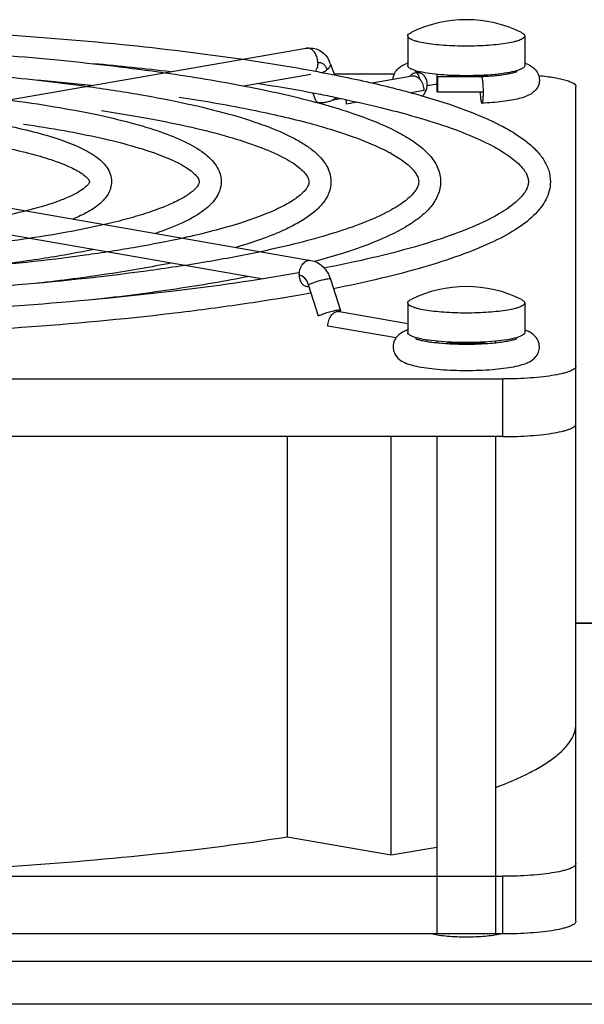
# Model space of a CAD drawing. Extents: x -1404 to 1181, y 8 to 1628.
# Tile 73 of 75: x 738 to 777, y 1015 to 1082. Entities that reach past the tile are written whole.
import ezdxf

# ---------------------------------------------------------------- set-up
doc = ezdxf.new("R2010")
doc.units = 0
doc.header["$LTSCALE"] = 65.395
doc.layers.add('SG48_1', color=7, linetype='CONTINUOUS')

msp = doc.modelspace()

# ---------------------------------------------------------------- linework, layer by layer
at = {"layer": 'SG48_1', "color": 6, "linetype": 'CONTINUOUS'}
for p, q in [((764.472, 1081.121), (764.472, 1079.102)), ((772.472, 1081.121), (772.472, 1079.102)), ((720.06, 1073.776), (757.537, 1080.283)), ((759.179, 1079.244), (759.458, 1078.463)), ((772.526, 1079.252), (772.535, 1079.249)), ((772.526, 1079.252), (772.535, 1079.249)), ((753.261, 1077.714), (757.845, 1078.51)), ((759.433, 1078.533), (763.56, 1078.533)), ((762.032, 1077.913), (764.782, 1078.39)), ((766.472, 1078.501), (766.472, 1077.273)), ((769.512, 1078.33), (766.533, 1078.33)), ((769.532, 1078.331), (769.511, 1078.33)), ((769.512, 1078.33), (769.511, 1078.33)), ((770.472, 1078.501), (770.472, 1078.4)), ((775.972, 1020.649), (775.972, 1077.665)), ((757.99, 1077.22), (758.162, 1076.739)), ((720.368, 1072.302), (757.845, 1065.794)), ((720.06, 1070.529), (754.597, 1064.532)), ((759.189, 1064.502), (759.868, 1062.367)), ((764.472, 1062.888), (764.472, 1060.869)), ((772.472, 1062.888), (772.472, 1060.869)), ((759.804, 1062.303), (764.472, 1061.492)), ((766.472, 1060.268), (766.472, 1060.167)), ((770.472, 1060.268), (770.472, 1060.168)), ((660.972, 1057.696), (770.972, 1057.696)), ((770.972, 1053.756), (660.972, 1053.756)), ((756.224, 1053.756), (756.224, 1026.412)), ((763.348, 1025.175), (763.348, 1053.756)), ((766.472, 1053.756), (766.472, 1019.78)), ((770.472, 1053.756), (770.472, 1019.78)), ((775.972, 1041.023), (839.972, 1041.023)), ((756.224, 1026.412), (763.348, 1025.175)), ((763.348, 1025.175), (766.472, 1025.718)), ((660.972, 1023.72), (770.972, 1023.72))]:
    msp.add_line(p, q, dxfattribs=at)
at = {"layer": 'SG48_1', "color": 2, "linetype": 'CONTINUOUS'}
for p, q in [((766.533, 1077.273), (766.533, 1078.33)), ((765.572, 1077.393), (764.705, 1077.242)), ((769.645, 1077.273), (766.533, 1077.273)), ((759.382, 1076.76), (759.882, 1076.847)), ((761.023, 1076.603), (760.287, 1076.475)), ((758.373, 1061.984), (757.695, 1064.119)), ((759.593, 1062.371), (759.618, 1062.295)), ((763.673, 1060.497), (759.014, 1061.306)), ((770.972, 1019.78), (660.972, 1019.78))]:
    msp.add_line(p, q, dxfattribs=at)
at = {"layer": 'SG48_1', "color": 9, "linetype": 'CONTINUOUS'}
for p, q in [((770.972, 1053.756), (770.972, 1057.696)), ((842.318, 1040.977), (775.972, 1040.977)), ((770.972, 1019.78), (770.972, 1023.72)), ((640.972, 1017.927), (839.972, 1017.927)), ((839.972, 1014.973), (640.972, 1014.973))]:
    msp.add_line(p, q, dxfattribs=at)
at = {"layer": 'SG48_1', "color": 6, "linetype": 'CONTINUOUS'}
for centre, radius, start, end in [((768.472, 1073.735), 8.5, 63.63261, 116.36739), ((723.359, 867.114), 213.021, 83.28584, 84.70883), ((757.448, 1078.627), 1.838, 19.59777, 28.56565), ((765.516, 1076.379), 3.076, 109.85438, 110.95982), ((771.42, 1076.358), 3.098, 69.08011, 70.14631), ((764.556, 1078.141), 0.711, 28.19251, 32.87324), ((721.899, 888.68), 190.211, 83.6753, 84.79028), ((734.899, 953.353), 126.001, 79.26091, 81.20257), ((739.431, 977.927), 101.013, 78.45696, 79.18952), ((757.965, 1063.443), 11.049, 60.94068, 61.71959), ((768.472, 1055.502), 8.5, 63.63261, 116.36739), ((765.462, 1058.288), 2.925, 110.75516, 111.04291), ((765.511, 1058.159), 3.063, 109.84101, 110.75009), ((771.434, 1058.159), 3.061, 69.04859, 70.17184), ((768.472, 1082.761), 22.689, 269.82948, 270.00046)]:
    msp.add_arc(centre, radius, start, end, dxfattribs=at)
at = {"layer": 'SG48_1', "color": 2, "linetype": 'CONTINUOUS'}
for centre, radius, start, end in [((765.264, 1077.728), 0.922, 133.37746, 137.01665), ((765.229, 1077.766), 0.871, 125.72798, 133.41505), ((766.197, 1082.758), 4.177, 254.0344, 255.89788), ((766.468, 1083.847), 5.298, 255.92609, 257.51731), ((768.472, 1089.849), 11.488, 269.28851, 270.71149), ((768.711, 1085.995), 7.626, 275.41322, 275.97296), ((768.759, 1085.535), 7.163, 275.97458, 276.36599), ((759.005, 1076.473), 1.282, 0.06724, 13.39006), ((759.729, 1061.872), 0.438, 80.15091, 85.8861), ((759.729, 1061.871), 0.438, 74.27625, 80.14192), ((759.726, 1061.86), 0.45, 64.52165, 74.22655), ((764.728, 1060.191), 1.082, 3.34968, 8.60469), ((768.472, 1071.616), 11.488, 269.28851, 270.71149)]:
    msp.add_arc(centre, radius, start, end, dxfattribs=at)
at = {"layer": 'SG48_1', "color": 9, "linetype": 'CONTINUOUS'}
msp.add_arc((757.77, 1065.364), 0.437, 78.01769, 80.14741, dxfattribs=at)
at = {"layer": 'SG48_1', "color": 6, "linetype": 'CONTINUOUS'}
for points, knots in [([(715.972, 1081.902), (719.327, 1081.902), (725.939, 1081.803), (735.603, 1081.357), (744.669, 1080.631), (750.467, 1079.936), (753.214, 1079.533)], [0, 0, 0, 0, 0.269549, 0.531107, 0.776968, 1, 1, 1, 1]), ([(764.472, 1081.121), (764.472, 1081.164), (764.516, 1081.234), (764.603, 1081.3), (764.663, 1081.334), (764.697, 1081.351)], [0, 0, 0, 0, 0.388935, 0.66138, 1, 1, 1, 1]), ([(768.472, 1080.426), (768.212, 1080.426), (767.701, 1080.435), (766.96, 1080.473), (766.276, 1080.535), (765.677, 1080.618), (765.241, 1080.706), (764.953, 1080.788), (764.785, 1080.848), (764.651, 1080.912), (764.536, 1080.986), (764.472, 1081.069), (764.472, 1081.121)], [0, 0, 0, 0, 0.187848, 0.368697, 0.535854, 0.683216, 0.805594, 0.856163, 0.899193, 0.934572, 0.962505, 1, 1, 1, 1]), ([(772.472, 1081.121), (772.472, 1081.069), (772.408, 1080.986), (772.292, 1080.912), (772.158, 1080.848), (771.99, 1080.788), (771.702, 1080.706), (771.267, 1080.618), (770.667, 1080.535), (769.984, 1080.473), (769.243, 1080.435), (768.732, 1080.426), (768.472, 1080.426)], [0, 0, 0, 0, 0.037495, 0.065428, 0.100807, 0.143837, 0.194406, 0.316784, 0.464146, 0.631303, 0.812152, 1, 1, 1, 1]), ([(772.247, 1081.351), (772.281, 1081.334), (772.34, 1081.3), (772.428, 1081.234), (772.472, 1081.164), (772.472, 1081.121)], [0, 0, 0, 0, 0.33862, 0.611065, 1, 1, 1, 1]), ([(715.972, 1080.6), (718.839, 1080.6), (724.493, 1080.516), (732.764, 1080.142), (740.541, 1079.531), (745.524, 1078.947), (747.89, 1078.608)], [0, 0, 0, 0, 0.26881, 0.529937, 0.77596, 1, 1, 1, 1]), ([(757.537, 1080.283), (757.686, 1080.309), (757.996, 1080.313), (758.435, 1080.167), (758.806, 1079.89), (758.988, 1079.64), (759.062, 1079.506)], [0, 0, 0, 0, 0.249328, 0.498645, 0.748381, 1, 1, 1, 1]), ([(715.972, 1079.297), (718.351, 1079.297), (723.046, 1079.23), (729.923, 1078.926), (736.41, 1078.43), (740.574, 1077.957), (742.557, 1077.682)], [0, 0, 0, 0, 0.267838, 0.528395, 0.774633, 1, 1, 1, 1]), ([(753.214, 1079.533), (754.745, 1079.308), (757.646, 1078.837), (761.728, 1078.015), (765.281, 1077.121), (768.273, 1076.163), (770.387, 1075.271), (771.761, 1074.502), (772.588, 1073.931), (773.268, 1073.324), (773.793, 1072.666), (774.139, 1071.944), (774.222, 1071.424), (774.222, 1071.167)], [0, 0, 0, 0, 0.196468, 0.373176, 0.528532, 0.661495, 0.771895, 0.819023, 0.861265, 0.89934, 0.93431, 0.96748, 1, 1, 1, 1]), ([(763.473, 1078.163), (763.479, 1078.313), (763.558, 1078.599), (763.813, 1078.918), (764.11, 1079.122), (764.315, 1079.213), (764.416, 1079.252)], [0, 0, 0, 0, 0.296488, 0.561183, 0.787582, 1, 1, 1, 1]), ([(772.535, 1079.249), (772.637, 1079.21), (772.846, 1079.116), (773.149, 1078.903), (773.403, 1078.569), (773.472, 1078.272), (773.472, 1078.117)], [0, 0, 0, 0, 0.211278, 0.437904, 0.703836, 1, 1, 1, 1]), ([(747.89, 1078.608), (749.748, 1078.342), (753.183, 1077.78), (756.585, 1077.027), (758.133, 1076.612)], [0, 0, 0, 0, 0.539326, 1, 1, 1, 1]), ([(765.287, 1078.593), (765.246, 1078.604), (765.173, 1078.625), (765.094, 1078.65), (765.038, 1078.673), (765.023, 1078.678), (764.99, 1078.695), (764.996, 1078.692)], [0, 0, 0, 0, 0.41167, 0.730456, 0.84917, 0.936516, 1, 1, 1, 1]), ([(765.088, 1078.611), (765.094, 1078.605), (765.117, 1078.579), (765.138, 1078.55), (765.153, 1078.527)], [0, 0, 0, 0, 0.224284, 1, 1, 1, 1]), ([(765.182, 1078.477), (765.193, 1078.457), (765.235, 1078.37), (765.259, 1078.276), (765.267, 1078.202)], [0, 0, 0, 0, 0.234408, 1, 1, 1, 1]), ([(769.533, 1078.316), (769.531, 1078.318), (769.526, 1078.324), (769.518, 1078.33), (769.512, 1078.33)], [0, 0, 0, 0, 0.312247, 1, 1, 1, 1]), ([(771.945, 1078.69), (771.946, 1078.691), (771.951, 1078.693), (771.924, 1078.679), (771.903, 1078.672), (771.831, 1078.643), (771.747, 1078.618), (771.636, 1078.587), (771.508, 1078.557), (771.363, 1078.527), (771.141, 1078.486), (770.833, 1078.44), (770.43, 1078.394), (769.992, 1078.356), (769.688, 1078.338), (769.532, 1078.331)], [0, 0, 0, 0, 0.001423, 0.004135, 0.020292, 0.048438, 0.0865, 0.133029, 0.186967, 0.247497, 0.313969, 0.462525, 0.628716, 0.808998, 1, 1, 1, 1]), ([(769.645, 1077.273), (769.645, 1077.391), (769.64, 1077.616), (769.622, 1077.885), (769.599, 1078.073), (769.58, 1078.181), (769.56, 1078.259), (769.543, 1078.302), (769.533, 1078.316)], [0, 0, 0, 0, 0.334227, 0.640147, 0.767853, 0.872353, 0.950263, 1, 1, 1, 1]), ([(773.425, 1078.422), (773.61, 1078.404), (773.962, 1078.364), (774.46, 1078.291), (774.898, 1078.207), (775.266, 1078.115), (775.566, 1078.013), (775.809, 1077.901), (775.972, 1077.76), (775.972, 1077.665)], [0, 0, 0, 0, 0.203782, 0.389083, 0.552954, 0.692953, 0.807316, 0.895322, 1, 1, 1, 1]), ([(742.557, 1077.682), (743.76, 1077.516), (746.042, 1077.166), (749.255, 1076.549), (752.06, 1075.873), (754.427, 1075.142), (756.105, 1074.459), (757.203, 1073.865), (757.869, 1073.419), (758.423, 1072.94), (758.859, 1072.411), (759.151, 1071.816), (759.222, 1071.382), (759.222, 1071.167)], [0, 0, 0, 0, 0.194571, 0.369893, 0.524271, 0.656601, 0.766727, 0.813901, 0.856381, 0.894976, 0.930887, 0.965547, 1, 1, 1, 1]), ([(765.806, 1077.747), (765.857, 1077.756), (766.078, 1077.79), (766.301, 1077.817), (766.471, 1077.834)], [0, 0, 0, 0, 0.231799, 1, 1, 1, 1]), ([(773.472, 1078.117), (773.472, 1078.013), (773.44, 1077.807), (773.275, 1077.465), (772.959, 1077.172), (772.526, 1076.97), (772.063, 1076.832), (771.535, 1076.723), (770.693, 1076.601), (770.022, 1076.551), (769.554, 1076.53)], [0, 0, 0, 0, 0.068442, 0.133583, 0.244853, 0.341623, 0.443856, 0.560688, 0.693747, 1, 1, 1, 1]), ([(748.856, 1076.949), (750.428, 1076.709), (753.349, 1076.208), (757.343, 1075.313), (760.195, 1074.466), (762.059, 1073.737), (762.846, 1073.364), (763.2, 1073.173)], [0, 0, 0, 0, 0.320449, 0.596856, 0.824597, 0.91905, 1, 1, 1, 1]), ([(759.644, 1076.897), (760.67, 1076.687), (762.603, 1076.259), (765.299, 1075.541), (767.607, 1074.792), (769.503, 1074.023), (770.799, 1073.341), (771.597, 1072.789), (772.038, 1072.415), (772.363, 1072.062), (772.577, 1071.736), (772.697, 1071.442), (772.722, 1071.254), (772.722, 1071.167)], [0, 0, 0, 0, 0.213087, 0.402675, 0.567471, 0.706391, 0.818574, 0.864481, 0.903547, 0.935869, 0.961827, 0.98246, 1, 1, 1, 1]), ([(737.213, 1076.754), (738.252, 1076.618), (740.226, 1076.328), (743.008, 1075.814), (745.44, 1075.248), (747.498, 1074.633), (749.173, 1073.969), (750.31, 1073.331), (750.998, 1072.75), (751.39, 1072.285), (751.657, 1071.754), (751.722, 1071.362), (751.722, 1071.167)], [0, 0, 0, 0, 0.193166, 0.367488, 0.521178, 0.653068, 0.763, 0.852742, 0.891703, 0.928302, 0.964077, 1, 1, 1, 1]), ([(758.133, 1076.612), (758.764, 1076.442), (759.955, 1076.099), (761.62, 1075.531), (763.06, 1074.938), (764.278, 1074.317), (765.275, 1073.656), (766.053, 1072.931), (766.587, 1072.104), (766.722, 1071.474), (766.722, 1071.167)], [0, 0, 0, 0, 0.182833, 0.346704, 0.491671, 0.618406, 0.728566, 0.825389, 0.914048, 1, 1, 1, 1]), ([(731.846, 1075.822), (732.723, 1075.716), (734.391, 1075.488), (736.745, 1075.079), (738.808, 1074.623), (740.559, 1074.123), (741.99, 1073.579), (742.969, 1073.051), (743.57, 1072.563), (743.919, 1072.162), (744.162, 1071.694), (744.222, 1071.343), (744.222, 1071.167)], [0, 0, 0, 0, 0.191163, 0.364096, 0.516852, 0.64815, 0.7578, 0.84774, 0.887163, 0.924681, 0.961997, 1, 1, 1, 1]), ([(743.54, 1076.026), (744.632, 1075.863), (746.7, 1075.524), (749.6, 1074.934), (752.105, 1074.3), (754.179, 1073.632), (755.612, 1073.029), (756.503, 1072.532), (756.991, 1072.196), (757.348, 1071.882), (757.576, 1071.603), (757.697, 1071.37), (757.722, 1071.227), (757.722, 1071.167)], [0, 0, 0, 0, 0.215581, 0.408734, 0.577345, 0.719557, 0.83373, 0.879858, 0.918411, 0.949225, 0.9723, 0.988382, 1, 1, 1, 1]), ([(738.218, 1075.102), (739.147, 1074.968), (740.904, 1074.688), (743.371, 1074.2), (745.502, 1073.674), (747.265, 1073.119), (748.481, 1072.619), (749.233, 1072.207), (749.641, 1071.933), (749.935, 1071.68), (750.136, 1071.441), (750.222, 1071.262), (750.222, 1071.167)], [0, 0, 0, 0, 0.218019, 0.413464, 0.584058, 0.727757, 0.842662, 0.888743, 0.92686, 0.956715, 0.978128, 1, 1, 1, 1]), ([(732.885, 1074.176), (734.338, 1073.977), (736.384, 1073.644), (738.895, 1073.047), (740.35, 1072.606), (741.35, 1072.207), (741.966, 1071.881), (742.294, 1071.667), (742.521, 1071.477), (742.646, 1071.336), (742.696, 1071.249), (742.716, 1071.207), (742.722, 1071.18), (742.722, 1071.167)], [0, 0, 0, 0, 0.420153, 0.593639, 0.739536, 0.855552, 0.901588, 0.939084, 0.967531, 0.986456, 0.992444, 0.996289, 1, 1, 1, 1]), ([(763.332, 1073.101), (763.644, 1072.928), (764.073, 1072.663), (764.563, 1072.265), (764.963, 1071.869), (765.222, 1071.468), (765.222, 1071.167)], [0, 0, 0, 0, 0.385229, 0.542358, 0.675706, 1, 1, 1, 1]), ([(742.722, 1071.167), (742.722, 1071.146), (742.691, 1071.061), (742.559, 1070.89), (742.271, 1070.645), (741.807, 1070.359), (741.172, 1070.056), (740.027, 1069.615), (739.072, 1069.345), (738.387, 1069.174)], [0, 0, 0, 0, 0.013035, 0.054301, 0.132017, 0.244605, 0.389537, 0.564816, 1, 1, 1, 1]), ([(744.222, 1071.167), (744.222, 1071.019), (744.18, 1070.724), (743.945, 1070.183), (743.423, 1069.606), (742.586, 1069.059), (741.945, 1068.762), (741.593, 1068.617)], [0, 0, 0, 0, 0.114709, 0.227544, 0.45359, 0.704685, 1, 1, 1, 1]), ([(750.222, 1071.167), (750.222, 1071.142), (750.215, 1071.081), (750.173, 1070.977), (750.093, 1070.844), (749.887, 1070.6), (749.46, 1070.262), (748.753, 1069.853), (747.809, 1069.433), (746.645, 1069.015), (745.272, 1068.608), (744.283, 1068.362), (743.757, 1068.241)], [0, 0, 0, 0, 0.010603, 0.024837, 0.045773, 0.074419, 0.155799, 0.26834, 0.410414, 0.580596, 0.777572, 1, 1, 1, 1]), ([(751.722, 1071.167), (751.722, 1070.963), (751.65, 1070.551), (751.357, 1069.999), (750.931, 1069.517), (750.396, 1069.088), (749.756, 1068.693), (748.706, 1068.168), (747.838, 1067.843), (747.223, 1067.639)], [0, 0, 0, 0, 0.101439, 0.202554, 0.30658, 0.41826, 0.541469, 0.678683, 1, 1, 1, 1]), ([(757.722, 1071.167), (757.722, 1071.122), (757.71, 1071.02), (757.643, 1070.854), (757.52, 1070.658), (757.226, 1070.323), (756.64, 1069.874), (755.686, 1069.345), (754.432, 1068.809), (752.894, 1068.281), (751.089, 1067.77), (749.793, 1067.463), (749.103, 1067.313)], [0, 0, 0, 0, 0.01396, 0.031308, 0.05472, 0.085202, 0.168366, 0.280774, 0.421309, 0.588833, 0.782163, 1, 1, 1, 1]), ([(759.222, 1071.167), (759.222, 1070.911), (759.119, 1070.39), (758.708, 1069.699), (758.109, 1069.096), (757.349, 1068.552), (756.429, 1068.045), (754.897, 1067.363), (753.632, 1066.945), (752.734, 1066.682)], [0, 0, 0, 0, 0.092416, 0.186123, 0.285715, 0.396318, 0.521512, 0.663324, 1, 1, 1, 1]), ([(765.222, 1071.167), (765.222, 1071.102), (765.204, 1070.958), (765.111, 1070.729), (764.944, 1070.469), (764.56, 1070.043), (763.814, 1069.485), (762.613, 1068.836), (761.046, 1068.185), (759.134, 1067.547), (756.896, 1066.934), (755.289, 1066.567), (754.436, 1066.387)], [0, 0, 0, 0, 0.016107, 0.035425, 0.060369, 0.091963, 0.176162, 0.28844, 0.428005, 0.593891, 0.784984, 1, 1, 1, 1]), ([(766.722, 1071.167), (766.722, 1070.86), (766.587, 1070.23), (766.052, 1069.402), (765.272, 1068.677), (764.273, 1068.016), (763.054, 1067.394), (761.611, 1066.8), (759.944, 1066.232), (758.75, 1065.888), (758.118, 1065.719)], [0, 0, 0, 0, 0.085907, 0.17453, 0.271331, 0.381487, 0.508233, 0.653225, 0.817128, 1, 1, 1, 1]), ([(772.722, 1071.167), (772.722, 1071.078), (772.695, 1070.882), (772.565, 1070.576), (772.335, 1070.236), (771.984, 1069.869), (771.511, 1069.48), (770.655, 1068.908), (769.267, 1068.203), (767.243, 1067.412), (764.783, 1066.643), (761.913, 1065.91), (759.857, 1065.475), (758.767, 1065.263)], [0, 0, 0, 0, 0.017121, 0.037446, 0.063222, 0.095466, 0.134523, 0.180471, 0.292838, 0.432024, 0.597096, 0.786885, 1, 1, 1, 1]), ([(774.222, 1071.167), (774.222, 1070.955), (774.166, 1070.527), (773.927, 1069.918), (773.557, 1069.353), (772.886, 1068.625), (771.747, 1067.792), (770.044, 1066.905), (767.94, 1066.066), (765.439, 1065.27), (762.551, 1064.519), (760.49, 1064.075), (759.399, 1063.858)], [0, 0, 0, 0, 0.036667, 0.07379, 0.112152, 0.152782, 0.244431, 0.354134, 0.484245, 0.635481, 0.807649, 1, 1, 1, 1]), ([(738.387, 1069.174), (737.72, 1069.007), (736.28, 1068.694), (733.04, 1068.142), (728.414, 1067.613), (722.38, 1067.228), (718.149, 1067.142), (715.972, 1067.142)], [0, 0, 0, 0, 0.091466, 0.195861, 0.437226, 0.710424, 1, 1, 1, 1]), ([(743.757, 1068.241), (742.9, 1068.043), (741.066, 1067.674), (736.993, 1067.021), (731.254, 1066.395), (723.823, 1065.941), (718.635, 1065.84), (715.972, 1065.84)], [0, 0, 0, 0, 0.094494, 0.200759, 0.442937, 0.714039, 1, 1, 1, 1]), ([(749.103, 1067.313), (748.059, 1067.084), (745.837, 1066.656), (740.94, 1065.902), (734.093, 1065.179), (725.268, 1064.655), (719.122, 1064.537), (715.972, 1064.537)], [0, 0, 0, 0, 0.096319, 0.203715, 0.446385, 0.716221, 1, 1, 1, 1]), ([(754.436, 1066.387), (753.206, 1066.127), (750.6, 1065.641), (744.883, 1064.784), (736.931, 1063.963), (726.713, 1063.368), (719.609, 1063.235), (715.972, 1063.235)], [0, 0, 0, 0, 0.09754, 0.205693, 0.448692, 0.717681, 1, 1, 1, 1]), ([(743.015, 1066.543), (741.835, 1066.297), (739.306, 1065.851), (736.762, 1065.514), (735.411, 1065.358)], [0, 0, 0, 0, 0.469815, 1, 1, 1, 1]), ([(748.336, 1065.619), (746.909, 1065.331), (743.862, 1064.808), (740.796, 1064.412), (739.171, 1064.229)], [0, 0, 0, 0, 0.470963, 1, 1, 1, 1]), ([(757.845, 1065.794), (758.002, 1065.767), (758.31, 1065.658), (758.833, 1065.263), (759.09, 1064.816), (759.189, 1064.502)], [0, 0, 0, 0, 0.245411, 0.493149, 1, 1, 1, 1]), ([(757.033, 1064.939), (754.136, 1064.423), (747.893, 1063.541), (737.986, 1062.626), (727.202, 1062.06), (719.764, 1061.933), (715.972, 1061.933)], [0, 0, 0, 0, 0.214183, 0.458627, 0.723976, 1, 1, 1, 1]), ([(753.652, 1064.696), (751.99, 1064.368), (748.448, 1063.771), (744.886, 1063.318), (743.002, 1063.108)], [0, 0, 0, 0, 0.471881, 1, 1, 1, 1]), ([(757.874, 1063.567), (756.462, 1063.308), (753.508, 1062.823), (747.147, 1061.971), (738.474, 1061.154), (727.457, 1060.565), (719.851, 1060.433), (715.972, 1060.433)], [0, 0, 0, 0, 0.102331, 0.213423, 0.457655, 0.723334, 1, 1, 1, 1]), ([(764.472, 1062.888), (764.472, 1062.931), (764.516, 1063.001), (764.603, 1063.067), (764.663, 1063.101), (764.697, 1063.118)], [0, 0, 0, 0, 0.388935, 0.66138, 1, 1, 1, 1]), ([(768.472, 1062.193), (768.212, 1062.193), (767.701, 1062.202), (766.96, 1062.24), (766.276, 1062.302), (765.677, 1062.385), (765.241, 1062.473), (764.953, 1062.555), (764.785, 1062.615), (764.651, 1062.679), (764.536, 1062.753), (764.472, 1062.836), (764.472, 1062.888)], [0, 0, 0, 0, 0.187848, 0.368697, 0.535854, 0.683216, 0.805594, 0.856163, 0.899193, 0.934572, 0.962505, 1, 1, 1, 1]), ([(772.472, 1062.888), (772.472, 1062.836), (772.408, 1062.753), (772.292, 1062.679), (772.158, 1062.615), (771.99, 1062.555), (771.702, 1062.473), (771.267, 1062.385), (770.667, 1062.302), (769.984, 1062.24), (769.243, 1062.202), (768.732, 1062.193), (768.472, 1062.193)], [0, 0, 0, 0, 0.037495, 0.065428, 0.100807, 0.143837, 0.194406, 0.316784, 0.464146, 0.631303, 0.812152, 1, 1, 1, 1]), ([(772.247, 1063.118), (772.281, 1063.101), (772.34, 1063.067), (772.428, 1063.001), (772.472, 1062.931), (772.472, 1062.888)], [0, 0, 0, 0, 0.33862, 0.611065, 1, 1, 1, 1]), ([(764.412, 1061.017), (764.309, 1060.978), (764.1, 1060.884), (763.796, 1060.671), (763.541, 1060.337), (763.472, 1060.039), (763.472, 1059.884)], [0, 0, 0, 0, 0.211356, 0.437892, 0.703768, 1, 1, 1, 1]), ([(773.472, 1059.884), (773.472, 1060.039), (773.402, 1060.338), (773.146, 1060.672), (772.841, 1060.885), (772.632, 1060.979), (772.528, 1061.019)], [0, 0, 0, 0, 0.296297, 0.562141, 0.788584, 1, 1, 1, 1]), ([(764.995, 1060.459), (764.963, 1060.471), (765.09, 1060.418), (765.141, 1060.402), (765.229, 1060.375), (765.348, 1060.344), (765.515, 1060.307), (765.704, 1060.271), (765.916, 1060.236), (766.232, 1060.192), (766.664, 1060.146), (767.216, 1060.105), (767.802, 1060.08), (768.201, 1060.073), (768.404, 1060.072)], [0, 0, 0, 0, 0.030291, 0.045591, 0.063349, 0.10539, 0.155092, 0.211482, 0.273774, 0.341297, 0.489604, 0.651797, 0.823414, 1, 1, 1, 1]), ([(768.472, 1060.072), (768.873, 1060.072), (769.462, 1060.087), (770.221, 1060.141), (770.73, 1060.193), (771.175, 1060.257), (771.536, 1060.327), (771.784, 1060.395), (771.91, 1060.438), (771.947, 1060.458)], [0, 0, 0, 0, 0.34266, 0.503045, 0.650291, 0.7799, 0.886854, 0.964362, 1, 1, 1, 1]), ([(763.472, 1059.884), (763.472, 1059.762), (763.516, 1059.522), (763.733, 1059.146), (764.13, 1058.85), (764.663, 1058.654), (765.257, 1058.515), (765.948, 1058.409), (766.731, 1058.331), (767.583, 1058.283), (768.472, 1058.267), (769.361, 1058.283), (770.213, 1058.331), (770.996, 1058.409), (771.687, 1058.515), (772.281, 1058.654), (772.813, 1058.85), (773.211, 1059.146), (773.428, 1059.522), (773.472, 1059.762), (773.472, 1059.884)], [0, 0, 0, 0, 0.032462, 0.062779, 0.11306, 0.159528, 0.212357, 0.274217, 0.344359, 0.420591, 0.500019, 0.579445, 0.655675, 0.725814, 0.78767, 0.840492, 0.886958, 0.937231, 0.967541, 1, 1, 1, 1]), ([(775.972, 1058.564), (775.972, 1058.534), (775.95, 1058.468), (775.87, 1058.383), (775.747, 1058.302), (775.58, 1058.224), (775.37, 1058.148), (775.01, 1058.045), (774.466, 1057.935), (773.716, 1057.832), (772.862, 1057.754), (771.935, 1057.706), (771.297, 1057.696), (770.972, 1057.696)], [0, 0, 0, 0, 0.017014, 0.038339, 0.066247, 0.101595, 0.144588, 0.195112, 0.317383, 0.464616, 0.631627, 0.812318, 1, 1, 1, 1]), ([(770.972, 1053.756), (771.297, 1053.756), (771.935, 1053.767), (772.862, 1053.815), (773.716, 1053.892), (774.466, 1053.996), (775.01, 1054.106), (775.37, 1054.209), (775.58, 1054.284), (775.747, 1054.363), (775.87, 1054.444), (775.95, 1054.529), (775.972, 1054.595), (775.972, 1054.625)], [0, 0, 0, 0, 0.187682, 0.368373, 0.535385, 0.682618, 0.804888, 0.855412, 0.898405, 0.933753, 0.961661, 0.982986, 1, 1, 1, 1]), ([(770.474, 1029.782), (771.285, 1030.088), (772.422, 1030.568), (773.773, 1031.325), (774.558, 1031.867), (775.177, 1032.418), (775.628, 1032.978), (775.907, 1033.552), (775.972, 1033.949), (775.972, 1034.139)], [0, 0, 0, 0, 0.353971, 0.501879, 0.631028, 0.742596, 0.838666, 0.92271, 1, 1, 1, 1]), ([(715.972, 1023.72), (719.628, 1023.72), (726.823, 1023.833), (737.309, 1024.339), (747.079, 1025.163), (753.297, 1025.952), (756.224, 1026.412)], [0, 0, 0, 0, 0.27169, 0.534506, 0.779904, 1, 1, 1, 1]), ([(775.972, 1024.588), (775.972, 1024.558), (775.95, 1024.492), (775.87, 1024.407), (775.747, 1024.326), (775.58, 1024.248), (775.37, 1024.172), (775.01, 1024.07), (774.466, 1023.96), (773.716, 1023.856), (772.862, 1023.778), (771.935, 1023.73), (771.297, 1023.72), (770.972, 1023.72)], [0, 0, 0, 0, 0.017014, 0.038339, 0.066247, 0.101595, 0.144588, 0.195112, 0.317383, 0.464616, 0.631627, 0.812318, 1, 1, 1, 1])]:
    msp.add_open_spline(points, degree=3, knots=knots, dxfattribs=at)
at = {"layer": 'SG48_1', "color": 9, "linetype": 'CONTINUOUS'}
for points in [[(757.691, 1080.283), (757.64, 1080.292), (757.588, 1080.292), (757.537, 1080.283)], [(757.691, 1065.794), (757.742, 1065.803), (757.794, 1065.803), (757.845, 1065.794)]]:
    msp.add_open_spline(points, degree=3, dxfattribs=at)
for points, knots in [([(758.327, 1079.286), (758.327, 1079.403), (758.295, 1079.635), (758.161, 1079.944), (757.959, 1080.18), (757.779, 1080.268), (757.691, 1080.283)], [0, 0, 0, 0, 0.277139, 0.546169, 0.789056, 1, 1, 1, 1]), ([(759.179, 1079.244), (759.189, 1079.214), (759.195, 1079.144), (759.156, 1079.038), (759.078, 1078.93), (759.008, 1078.863), (758.968, 1078.83)], [0, 0, 0, 0, 0.190422, 0.412189, 0.681364, 1, 1, 1, 1]), ([(757.055, 1064.797), (757.055, 1064.914), (757.087, 1065.146), (757.221, 1065.455), (757.423, 1065.691), (757.603, 1065.779), (757.691, 1065.794)], [0, 0, 0, 0, 0.277139, 0.546169, 0.789056, 1, 1, 1, 1]), ([(758.908, 1064.505), (758.698, 1064.469), (758.288, 1064.354), (757.886, 1064.211), (757.695, 1064.119)], [0, 0, 0, 0, 0.501143, 1, 1, 1, 1]), ([(759.189, 1064.502), (759.186, 1064.512), (759.155, 1064.526), (759.062, 1064.528), (758.974, 1064.517), (758.908, 1064.505)], [0, 0, 0, 0, 0.104096, 0.301402, 1, 1, 1, 1])]:
    msp.add_open_spline(points, degree=3, knots=knots, dxfattribs=at)
at = {"layer": 'SG48_1', "color": 2, "linetype": 'CONTINUOUS'}
for points, knots in [([(758.327, 1079.286), (758.327, 1079.232), (758.314, 1079.031), (758.246, 1078.83), (758.158, 1078.713)], [0, 0, 0, 0, 0.270535, 1, 1, 1, 1]), ([(758.968, 1078.83), (758.941, 1078.906), (758.873, 1079.044), (758.719, 1079.206), (758.529, 1079.295), (758.392, 1079.297), (758.327, 1079.286)], [0, 0, 0, 0, 0.28099, 0.53444, 0.768526, 1, 1, 1, 1]), ([(765.049, 1078.743), (764.965, 1078.767), (764.815, 1078.817), (764.611, 1078.908), (764.472, 1079.023), (764.472, 1079.102)], [0, 0, 0, 0, 0.374183, 0.661684, 1, 1, 1, 1]), ([(772.472, 1079.102), (772.472, 1079.023), (772.333, 1078.908), (772.129, 1078.817), (771.979, 1078.767), (771.895, 1078.743)], [0, 0, 0, 0, 0.338316, 0.625817, 1, 1, 1, 1]), ([(758.633, 1078.624), (758.664, 1078.639), (758.782, 1078.697), (758.893, 1078.769), (758.968, 1078.83)], [0, 0, 0, 0, 0.264803, 1, 1, 1, 1]), ([(765.287, 1078.593), (765.194, 1078.618), (764.988, 1078.62), (764.804, 1078.532), (764.721, 1078.473)], [0, 0, 0, 0, 0.484945, 1, 1, 1, 1]), ([(764.782, 1078.39), (764.877, 1078.407), (765.097, 1078.367), (765.356, 1078.133), (765.529, 1077.793), (765.572, 1077.528), (765.572, 1077.393)], [0, 0, 0, 0, 0.204374, 0.44168, 0.714119, 1, 1, 1, 1]), ([(765.809, 1077.809), (765.809, 1077.985), (765.741, 1078.253), (765.51, 1078.502), (765.363, 1078.574), (765.287, 1078.593)], [0, 0, 0, 0, 0.524929, 0.767508, 1, 1, 1, 1]), ([(768.472, 1078.408), (767.888, 1078.408), (767.047, 1078.437), (765.998, 1078.549), (765.533, 1078.627), (765.323, 1078.674)], [0, 0, 0, 0, 0.553781, 0.79638, 1, 1, 1, 1]), ([(767.158, 1078.446), (767.339, 1078.419), (767.729, 1078.38), (768.12, 1078.364), (768.329, 1078.362)], [0, 0, 0, 0, 0.467366, 1, 1, 1, 1]), ([(771.895, 1078.743), (771.686, 1078.683), (771.201, 1078.585), (770.06, 1078.444), (769.127, 1078.408), (768.472, 1078.408)], [0, 0, 0, 0, 0.189364, 0.429351, 1, 1, 1, 1]), ([(768.614, 1078.362), (768.685, 1078.363), (768.958, 1078.369), (769.23, 1078.384), (769.43, 1078.403)], [0, 0, 0, 0, 0.260118, 1, 1, 1, 1]), ([(769.553, 1078.416), (769.573, 1078.418), (769.651, 1078.427), (769.729, 1078.438), (769.786, 1078.446)], [0, 0, 0, 0, 0.259626, 1, 1, 1, 1]), ([(759.61, 1076.902), (759.487, 1076.808), (759.275, 1076.697), (758.976, 1076.6), (758.75, 1076.557), (758.542, 1076.548), (758.367, 1076.573), (758.232, 1076.632), (758.175, 1076.703), (758.162, 1076.739)], [0, 0, 0, 0, 0.292468, 0.446799, 0.594347, 0.726935, 0.83858, 0.927538, 1, 1, 1, 1]), ([(765.47, 1077.028), (765.49, 1077.046), (765.569, 1077.122), (765.634, 1077.213), (765.674, 1077.285)], [0, 0, 0, 0, 0.244942, 1, 1, 1, 1]), ([(769.415, 1077.273), (769.421, 1077.153), (769.438, 1076.944), (769.469, 1076.737), (769.491, 1076.651)], [0, 0, 0, 0, 0.5756, 1, 1, 1, 1]), ([(769.554, 1076.53), (769.562, 1076.53), (769.58, 1076.55), (769.603, 1076.62), (769.626, 1076.768), (769.642, 1076.997), (769.645, 1077.176), (769.645, 1077.273)], [0, 0, 0, 0, 0.031514, 0.09009, 0.298882, 0.614081, 1, 1, 1, 1]), ([(769.491, 1076.651), (769.497, 1076.628), (769.508, 1076.591), (769.524, 1076.556), (769.533, 1076.543)], [0, 0, 0, 0, 0.603668, 1, 1, 1, 1]), ([(769.533, 1076.543), (769.535, 1076.541), (769.54, 1076.535), (769.548, 1076.529), (769.554, 1076.53)], [0, 0, 0, 0, 0.317233, 1, 1, 1, 1]), ([(757.055, 1064.797), (757.055, 1064.702), (757.075, 1064.52), (757.172, 1064.277), (757.328, 1064.095), (757.468, 1064.033), (757.537, 1064.021)], [0, 0, 0, 0, 0.289032, 0.552846, 0.786927, 1, 1, 1, 1]), ([(757.695, 1064.119), (757.642, 1064.287), (757.489, 1064.581), (757.199, 1064.772), (757.055, 1064.797)], [0, 0, 0, 0, 0.546181, 1, 1, 1, 1]), ([(757.537, 1064.021), (757.583, 1064.013), (757.647, 1064.012), (757.708, 1064.024), (757.724, 1064.028)], [0, 0, 0, 0, 0.744533, 1, 1, 1, 1]), ([(759.688, 1062.385), (759.592, 1062.374), (759.374, 1062.329), (759.037, 1062.237), (758.693, 1062.121), (758.472, 1062.031), (758.373, 1061.984)], [0, 0, 0, 0, 0.211117, 0.481426, 0.761517, 1, 1, 1, 1]), ([(759.014, 1061.306), (759.014, 1061.435), (759.053, 1061.691), (759.215, 1062.023), (759.457, 1062.259), (759.667, 1062.315), (759.761, 1062.308)], [0, 0, 0, 0, 0.283487, 0.55517, 0.794267, 1, 1, 1, 1]), ([(759.847, 1062.384), (759.828, 1062.391), (759.773, 1062.393), (759.72, 1062.389), (759.688, 1062.385)], [0, 0, 0, 0, 0.385774, 1, 1, 1, 1]), ([(759.817, 1062.301), (759.829, 1062.31), (759.849, 1062.326), (759.866, 1062.347), (759.868, 1062.356)], [0, 0, 0, 0, 0.616601, 1, 1, 1, 1]), ([(759.868, 1062.367), (759.867, 1062.369), (759.863, 1062.377), (759.854, 1062.381), (759.847, 1062.384)], [0, 0, 0, 0, 0.2083, 1, 1, 1, 1]), ([(765.049, 1060.51), (764.965, 1060.534), (764.815, 1060.584), (764.611, 1060.675), (764.472, 1060.79), (764.472, 1060.869)], [0, 0, 0, 0, 0.374183, 0.661684, 1, 1, 1, 1]), ([(772.472, 1060.869), (772.472, 1060.79), (772.333, 1060.675), (772.129, 1060.584), (771.979, 1060.534), (771.895, 1060.51)], [0, 0, 0, 0, 0.338316, 0.625817, 1, 1, 1, 1]), ([(768.472, 1060.175), (767.816, 1060.175), (766.883, 1060.21), (765.743, 1060.352), (765.258, 1060.45), (765.049, 1060.51)], [0, 0, 0, 0, 0.570649, 0.810636, 1, 1, 1, 1]), ([(767.158, 1060.213), (767.339, 1060.186), (767.729, 1060.147), (768.12, 1060.131), (768.329, 1060.129)], [0, 0, 0, 0, 0.467366, 1, 1, 1, 1]), ([(771.895, 1060.51), (771.686, 1060.45), (771.201, 1060.352), (770.06, 1060.21), (769.127, 1060.175), (768.472, 1060.175)], [0, 0, 0, 0, 0.189364, 0.429351, 1, 1, 1, 1]), ([(768.614, 1060.129), (768.823, 1060.131), (769.215, 1060.147), (769.605, 1060.186), (769.786, 1060.213)], [0, 0, 0, 0, 0.532634, 1, 1, 1, 1]), ([(775.972, 1020.649), (775.972, 1020.619), (775.95, 1020.553), (775.87, 1020.468), (775.747, 1020.387), (775.58, 1020.308), (775.37, 1020.233), (775.01, 1020.13), (774.466, 1020.02), (773.716, 1019.917), (772.862, 1019.839), (771.935, 1019.791), (771.297, 1019.78), (770.972, 1019.78)], [0, 0, 0, 0, 0.017014, 0.038339, 0.066247, 0.101595, 0.144588, 0.195112, 0.317382, 0.464615, 0.631626, 0.812318, 1, 1, 1, 1]), ([(766.158, 1019.78), (766.312, 1019.746), (766.654, 1019.689), (767.425, 1019.608), (768.043, 1019.586), (768.472, 1019.586)], [0, 0, 0, 0, 0.204099, 0.446782, 1, 1, 1, 1]), ([(768.472, 1019.586), (768.901, 1019.586), (769.518, 1019.608), (770.289, 1019.689), (770.631, 1019.746), (770.786, 1019.78)], [0, 0, 0, 0, 0.553218, 0.795901, 1, 1, 1, 1])]:
    msp.add_open_spline(points, degree=3, knots=knots, dxfattribs=at)
for points in [[(765.674, 1077.285), (765.761, 1077.443), (765.809, 1077.629), (765.809, 1077.809)], [(759.868, 1062.356), (759.869, 1062.36), (759.869, 1062.364), (759.868, 1062.367)]]:
    msp.add_open_spline(points, degree=3, dxfattribs=at)

doc.saveas('drawing.dxf')
